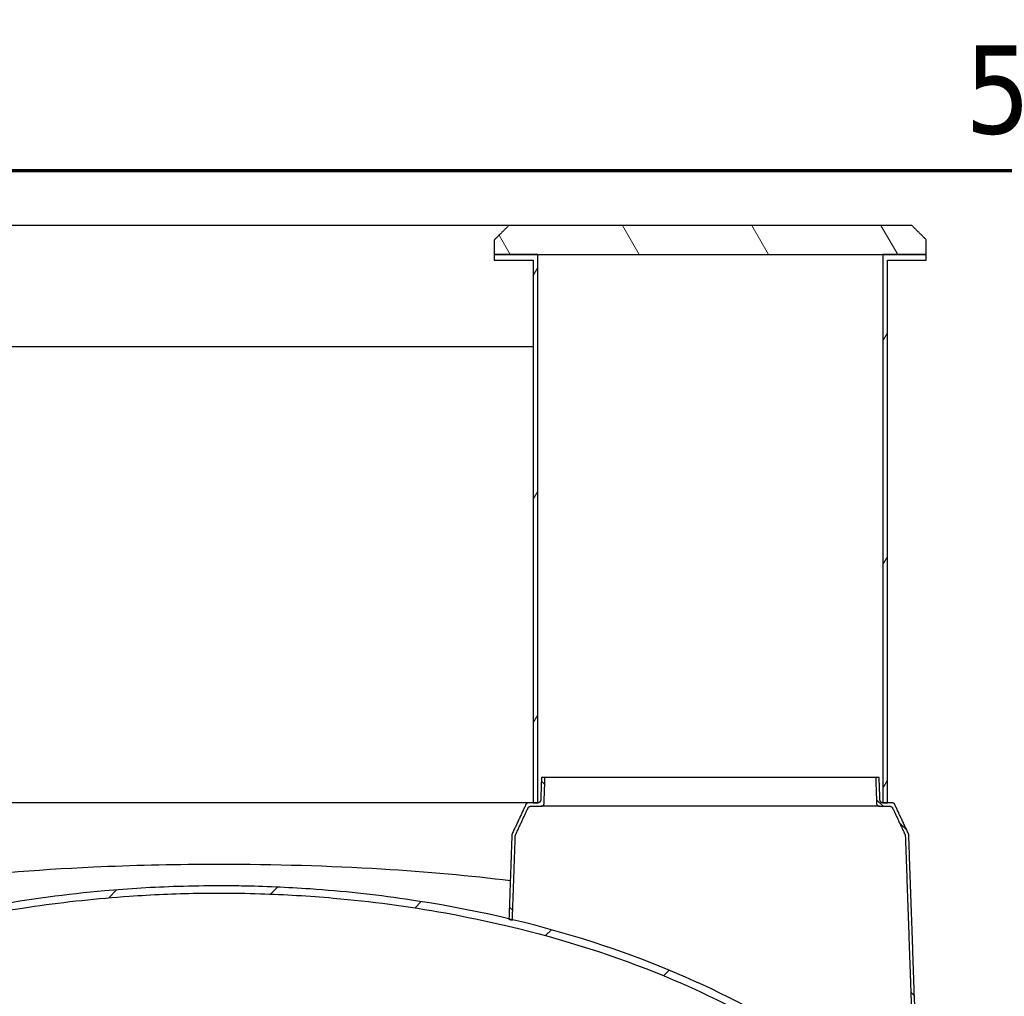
# Model space of a CAD drawing. Header units: millimetres. Extents: x -122 to 329287, y -2042 to 18239.
# Tile 11 of 39: x 4711 to 6416, y 16199 to 17890. Entities that reach past the tile are written whole.
import ezdxf

# ---------------------------------------------------------------- set-up
doc = ezdxf.new("R2010")
doc.units = ezdxf.units.MM
doc.header["$LTSCALE"] = 61
for name, color, linetype, lineweight in [('Border (Draken)', 7, 'Continuous', 70), ('Hatch (Draken)', 7, 'Continuous', 18), ('Symbol (Draken)', 7, 'Continuous', 25), ('Visible (Draken)', 7, 'Continuous', 25)]:
    doc.layers.add(name, color=color, linetype=linetype, lineweight=lineweight)
doc.styles.add('Draken Note Text', font='tahoma.ttf')
pattern_1 = [(60.0002, (0, 0), (-167.7279, 96.8368), [])]
pattern_2 = [(315, (0, 0), (136.949, 136.949), [])]

# ---------------------------------------------------------------- blocks, each defined once
blk = doc.blocks.new('Borders Border (Draken)')
at = {"layer": 'Border (Draken)'}
blk.add_line((8, 289), (412, 289), dxfattribs=at)
at = {"layer": 'Symbol (Draken)', "insert": (105, 290), "char_height": 2.5, "attachment_point": 8, "style": 'Draken Note Text'}
blk.add_mtext('5', dxfattribs=at)

msp = doc.modelspace()

# ---------------------------------------------------------------- hatches: boundary and pattern name
at = {"layer": 'Hatch (Draken)'}
h = msp.add_hatch(dxfattribs=at)
h.set_pattern_fill('ANSI31', color=256, scale=1549.4, angle=255, style=0)
h.set_pattern_definition([(300, (0, 0), (167.7275, 96.8375), [])])
edge = h.paths.add_edge_path()
edge.add_spline(control_points=[(5558.22, 17533.74), (5546.11, 17521.67), (5533.14, 17508.74)], knot_values=[0, 0, 0, 3.5408513, 3.5408513, 3.5408513], weights=[1, 1.0005986, 1], degree=2, periodic=0)
edge.add_line((5533.14, 17508.74), (5533.14, 17483.74))
edge.add_line((5533.14, 17483.74), (5608.41, 17483.74))
edge.add_line((5608.41, 17483.74), (6205.78, 17483.74))
edge.add_line((6205.78, 17483.74), (6281.04, 17483.74))
edge.add_line((6281.04, 17483.74), (6281.04, 17508.74))
edge.add_spline(control_points=[(6281.04, 17508.74), (6268.07, 17521.67), (6255.97, 17533.74)], knot_values=[0, 0, 0, 3.5408513, 3.5408513, 3.5408513], weights=[1, 1.0005986, 1], degree=2, periodic=0)
edge.add_line((6255.97, 17533.74), (5558.22, 17533.74))
h = msp.add_hatch(dxfattribs=at)
h.set_pattern_fill('ANSI31', color=256, scale=1549.4, angle=15.00025, style=0)
h.set_pattern_definition(pattern_1)
h.paths.add_polyline_path([(5600.37, 16533.74), (5608.41, 16533.74), (5608.41, 17483.74), (5533.14, 17483.74), (5533.14, 17473.74), (5600.37, 17473.74)])
h = msp.add_hatch(dxfattribs=at)
h.set_pattern_fill('ANSI31', color=256, scale=1549.4, angle=15.00025, style=0)
h.set_pattern_definition(pattern_1)
h.paths.add_polyline_path([(6205.78, 16533.74), (6213.82, 16533.74), (6213.82, 17473.74), (6281.04, 17473.74), (6281.04, 17483.74), (6205.78, 17483.74)])
h = msp.add_hatch(dxfattribs=at)
h.set_pattern_fill('ANSI31', color=256, scale=1549.4, angle=270, style=0)
h.set_pattern_definition(pattern_2)
edge = h.paths.add_edge_path()
edge.add_spline(control_points=[(5592.29, 16533.74), (5591.98, 16533.74), (5591.64, 16533.71), (5590.98, 16533.57), (5590.65, 16533.47), (5590.08, 16533.24), (5589.78, 16533.08), (5589.22, 16532.7), (5588.96, 16532.49), (5588.52, 16532.05), (5588.3, 16531.79), (5587.97, 16531.3), (5587.84, 16531.07), (5587.74, 16530.85)], knot_values=[2.2258596, 2.2258596, 2.2258596, 2.2258596, 2.3189002, 2.3189002, 2.4119408, 2.4119408, 2.5047906, 2.5047906, 2.5976404, 2.5976404, 2.6902674, 2.6902674, 2.76121, 2.76121, 2.76121, 2.76121], degree=3, periodic=0)
edge.add_spline(control_points=[(5587.74, 16530.85), (5576.29, 16506.38), (5563.98, 16480.09)], knot_values=[0, 0, 0, 5.6045261, 5.6045261, 5.6045261], weights=[1, 1.000639, 1], degree=2, periodic=0)
edge.add_spline(control_points=[(5563.98, 16480.09), (5563.95, 16480.02), (5563.92, 16479.95), (5563.78, 16479.6), (5563.68, 16479.28), (5563.56, 16478.68), (5563.53, 16478.41), (5563.52, 16478.15)], knot_values=[2.7604251, 2.7604251, 2.7604251, 2.7604251, 2.782071, 2.782071, 2.8745323, 2.8745323, 2.9498155, 2.9498155, 2.9498155, 2.9498155], degree=3, periodic=0)
edge.add_line((5563.52, 16478.15), (5558.43, 16332.86))
edge.add_line((5558.43, 16332.86), (5558.4, 16332.02))
edge.add_spline(control_points=[(5558.4, 16332.02), (5560.39, 16331.54), (5562.38, 16331.07), (5564.37, 16330.59)], knot_values=[-97.192913, -97.192913, -97.192913, -97.192913, -96.5844925, -96.5844925, -96.5844925, -96.5844925], degree=3, periodic=0)
edge.add_line((5564.37, 16330.59), (5564.4, 16331.44))
edge.add_line((5564.4, 16331.44), (5569.49, 16476.72))
edge.add_spline(control_points=[(5569.49, 16476.72), (5569.5, 16476.98), (5569.53, 16477.25), (5569.65, 16477.85), (5569.75, 16478.17), (5569.9, 16478.52), (5569.93, 16478.59), (5569.96, 16478.66)], knot_values=[0.0171781, 0.0171781, 0.0171781, 0.0171781, 0.0924577, 0.0924577, 0.1849155, 0.1849155, 0.2065703, 0.2065703, 0.2065703, 0.2065703], degree=3, periodic=0)
edge.add_line((5569.96, 16478.66), (5591.58, 16524.85))
edge.add_spline(control_points=[(5591.58, 16524.85), (5591.68, 16525.07), (5591.81, 16525.3), (5592.14, 16525.79), (5592.36, 16526.05), (5592.8, 16526.49), (5593.06, 16526.71), (5593.62, 16527.08), (5593.92, 16527.24), (5594.49, 16527.47), (5594.82, 16527.57), (5595.48, 16527.71), (5595.82, 16527.74), (5596.13, 16527.74)], knot_values=[0.2065763, 0.2065763, 0.2065763, 0.2065763, 0.2777948, 0.2777948, 0.370517, 0.370517, 0.4632808, 0.4632808, 0.5560446, 0.5560446, 0.6490035, 0.6490035, 0.7419624, 0.7419624, 0.7419624, 0.7419624], degree=3, periodic=0)
edge.add_line((5596.13, 16527.74), (5614.22, 16527.74))
edge.add_spline(control_points=[(5614.22, 16527.74), (5614.54, 16527.74), (5614.87, 16527.77), (5615.54, 16527.9), (5615.86, 16528), (5616.44, 16528.24), (5616.74, 16528.39), (5617.3, 16528.77), (5617.56, 16528.98), (5618, 16529.42), (5618.22, 16529.68), (5618.59, 16530.24), (5618.75, 16530.54), (5618.99, 16531.11), (5619.09, 16531.43), (5619.21, 16532.03), (5619.24, 16532.3), (5619.25, 16532.56)], knot_values=[0.7421493, 0.7421493, 0.7421493, 0.7421493, 0.8352712, 0.8352712, 0.928393, 0.928393, 1.0213032, 1.0213032, 1.1142134, 1.1142134, 1.2068585, 1.2068585, 1.2995036, 1.2995036, 1.3919258, 1.3919258, 1.4671699, 1.4671699, 1.4671699, 1.4671699], degree=3, periodic=0)
edge.add_line((5619.25, 16532.56), (5620.83, 16577.74))
edge.add_line((5620.83, 16577.74), (5614.8, 16577.74))
edge.add_line((5614.8, 16577.74), (5613.43, 16538.56))
edge.add_spline(control_points=[(5613.43, 16538.56), (5613.42, 16538.3), (5613.39, 16538.03), (5613.27, 16537.43), (5613.17, 16537.11), (5612.93, 16536.54), (5612.77, 16536.24), (5612.4, 16535.68), (5612.18, 16535.42), (5611.74, 16534.98), (5611.48, 16534.77), (5610.92, 16534.39), (5610.62, 16534.24), (5610.05, 16534), (5609.72, 16533.9), (5609.06, 16533.77), (5608.72, 16533.74), (5608.41, 16533.74)], knot_values=[1.5013956, 1.5013956, 1.5013956, 1.5013956, 1.5766451, 1.5766451, 1.6690726, 1.6690726, 1.7617144, 1.7617144, 1.8543561, 1.8543561, 1.9472527, 1.9472527, 2.0401492, 2.0401492, 2.1332494, 2.1332494, 2.2263495, 2.2263495, 2.2263495, 2.2263495], degree=3, periodic=0)
edge.add_line((5608.41, 16533.74), (5608.41, 16533.74))
edge.add_line((5608.41, 16533.74), (5600.37, 16533.74))
edge.add_line((5600.37, 16533.74), (5592.29, 16533.74))
h = msp.add_hatch(dxfattribs=at)
h.set_pattern_fill('ANSI31', color=256, scale=1549.4, angle=270, style=0)
h.set_pattern_definition(pattern_2)
edge = h.paths.add_edge_path()
edge.add_spline(control_points=[(6226.45, 16530.85), (6226.34, 16531.07), (6226.22, 16531.3), (6225.89, 16531.79), (6225.67, 16532.05), (6225.23, 16532.49), (6224.97, 16532.7), (6224.41, 16533.08), (6224.11, 16533.24), (6223.53, 16533.47), (6223.21, 16533.57), (6222.55, 16533.71), (6222.21, 16533.74), (6221.9, 16533.74)], knot_values=[0.2065764, 0.2065764, 0.2065764, 0.2065764, 0.277519, 0.277519, 0.3701459, 0.3701459, 0.4629957, 0.4629957, 0.5558455, 0.5558455, 0.6488861, 0.6488861, 0.7419268, 0.7419268, 0.7419268, 0.7419268], degree=3, periodic=0)
edge.add_line((6221.9, 16533.74), (6213.82, 16533.74))
edge.add_line((6213.82, 16533.74), (6205.78, 16533.74))
edge.add_line((6205.78, 16533.74), (6205.78, 16533.74))
edge.add_spline(control_points=[(6205.78, 16533.74), (6205.47, 16533.74), (6205.13, 16533.77), (6204.47, 16533.9), (6204.14, 16534), (6203.57, 16534.24), (6203.27, 16534.39), (6202.7, 16534.77), (6202.44, 16534.98), (6202.01, 16535.42), (6201.79, 16535.68), (6201.41, 16536.24), (6201.26, 16536.54), (6201.02, 16537.11), (6200.92, 16537.43), (6200.8, 16538.03), (6200.77, 16538.3), (6200.76, 16538.56)], knot_values=[0.7420856, 0.7420856, 0.7420856, 0.7420856, 0.8351857, 0.8351857, 0.9282859, 0.9282859, 1.0211824, 1.0211824, 1.114079, 1.114079, 1.2067207, 1.2067207, 1.2993625, 1.2993625, 1.39179, 1.39179, 1.4670395, 1.4670395, 1.4670395, 1.4670395], degree=3, periodic=0)
edge.add_line((6200.76, 16538.56), (6199.38, 16577.74))
edge.add_line((6199.38, 16577.74), (6193.36, 16577.74))
edge.add_line((6193.36, 16577.74), (6194.94, 16532.56))
edge.add_spline(control_points=[(6194.94, 16532.56), (6194.95, 16532.3), (6194.98, 16532.03), (6195.1, 16531.43), (6195.2, 16531.11), (6195.44, 16530.54), (6195.6, 16530.24), (6195.97, 16529.68), (6196.19, 16529.42), (6196.63, 16528.98), (6196.89, 16528.77), (6197.45, 16528.39), (6197.75, 16528.24), (6198.32, 16528), (6198.65, 16527.9), (6199.31, 16527.77), (6199.65, 16527.74), (6199.96, 16527.74)], knot_values=[1.5015259, 1.5015259, 1.5015259, 1.5015259, 1.5767701, 1.5767701, 1.6691923, 1.6691923, 1.7618374, 1.7618374, 1.8544825, 1.8544825, 1.9473926, 1.9473926, 2.0403028, 2.0403028, 2.1334247, 2.1334247, 2.2265465, 2.2265465, 2.2265465, 2.2265465], degree=3, periodic=0)
edge.add_line((6199.96, 16527.74), (6218.06, 16527.74))
edge.add_spline(control_points=[(6218.06, 16527.74), (6218.37, 16527.74), (6218.71, 16527.71), (6219.37, 16527.57), (6219.7, 16527.47), (6220.27, 16527.24), (6220.57, 16527.08), (6221.13, 16526.71), (6221.39, 16526.49), (6221.83, 16526.05), (6222.05, 16525.79), (6222.38, 16525.3), (6222.51, 16525.07), (6222.61, 16524.85)], knot_values=[2.2259694, 2.2259694, 2.2259694, 2.2259694, 2.3189283, 2.3189283, 2.4118872, 2.4118872, 2.504651, 2.504651, 2.5974148, 2.5974148, 2.6901369, 2.6901369, 2.7613555, 2.7613555, 2.7613555, 2.7613555], degree=3, periodic=0)
edge.add_line((6222.61, 16524.85), (6244.23, 16478.66))
edge.add_spline(control_points=[(6244.23, 16478.66), (6244.26, 16478.59), (6244.29, 16478.52), (6244.44, 16478.17), (6244.54, 16477.85), (6244.66, 16477.25), (6244.69, 16476.98), (6244.7, 16476.72)], knot_values=[2.7606067, 2.7606067, 2.7606067, 2.7606067, 2.7822616, 2.7822616, 2.8747193, 2.8747193, 2.949999, 2.949999, 2.949999, 2.949999], degree=3, periodic=0)
edge.add_line((6244.7, 16476.72), (6262.88, 15957.7))
edge.add_line((6262.88, 15957.7), (6263.15, 15949.9))
edge.add_spline(control_points=[(6263.15, 15949.9), (6265.26, 15947.47), (6267.35, 15945.02), (6269.43, 15942.56)], knot_values=[-16.5355278, -16.5355278, -16.5355278, -16.5355278, -15.5712959, -15.5712959, -15.5712959, -15.5712959], degree=3, periodic=0)
edge.add_line((6269.43, 15942.56), (6269.15, 15950.66))
edge.add_line((6269.15, 15950.66), (6250.67, 16478.15))
edge.add_spline(control_points=[(6250.67, 16478.15), (6250.66, 16478.41), (6250.63, 16478.68), (6250.51, 16479.28), (6250.41, 16479.6), (6250.26, 16479.95), (6250.23, 16480.02), (6250.2, 16480.09)], knot_values=[0.0171781, 0.0171781, 0.0171781, 0.0171781, 0.0924613, 0.0924613, 0.1849225, 0.1849225, 0.2065685, 0.2065685, 0.2065685, 0.2065685], degree=3, periodic=0)
edge.add_line((6250.2, 16480.09), (6226.45, 16530.85))
h = msp.add_hatch(dxfattribs=at)
h.set_pattern_fill('ANSI31', color=256, scale=1549.4, angle=0.00021, style=0)
h.set_pattern_definition([(45.0002, (0, 0), (-136.9494, 136.9484), [])])
edge = h.paths.add_edge_path()
edge.add_line((3734.59, 15783.2), (3749.03, 15783.2))
edge.add_spline(control_points=[(3749.03, 15783.2), (3754.29, 15794.42), (3759.92, 15805.48), (3811.6, 15899.97), (3879.68, 15978.78), (4086.25, 16144.96), (4238.12, 16223.62), (4518.02, 16314.06), (4627.25, 16338.61), (4791.34, 16362.49), (4846.24, 16368.33), (4940.44, 16374.86), (4979.77, 16376.55), (5031.76, 16377.42), (5044.43, 16377.52), (5057.09, 16377.52)], knot_values=[-267.0142914, -267.0142914, -267.0142914, -267.0142914, -263.1630609, -263.1630609, -233.6221111, -233.6221111, -193.8861755, -193.8861755, -169.9359932, -169.9359932, -158.022332, -158.022332, -149.5161746, -149.5161746, -146.7775342, -146.7775342, -146.7775342, -146.7775342], degree=3, periodic=0)
edge.add_spline(control_points=[(5057.09, 16377.52), (5080.75, 16377.52), (5104.42, 16377.15), (5170.21, 16375.09), (5212.36, 16372.58), (5319.36, 16363.17), (5384.23, 16354.57), (5645.53, 16307.42), (5826.13, 16245.55), (6089.17, 16100.42), (6183.03, 16027.73), (6299.03, 15897.9), (6337.08, 15843.03), (6365.16, 15783.2)], knot_values=[-146.7775342, -146.7775342, -146.7775342, -146.7775342, -141.662164, -141.662164, -132.5410706, -132.5410706, -118.4332141, -118.4332141, -75.1108478, -75.1108478, -42.8755627, -42.8755627, -23.0200455, -23.0200455, -23.0200455, -23.0200455], degree=3, periodic=0)
edge.add_line((6365.16, 15783.2), (6379.6, 15783.2))
edge.add_spline(control_points=[(6379.6, 15783.2), (6378.75, 15785.07), (6377.88, 15786.93), (6377.01, 15788.79)], knot_values=[-271.7466709, -271.7466709, -271.7466709, -271.7466709, -271.107762, -271.107762, -271.107762, -271.107762], degree=3, periodic=0)
edge.add_spline(control_points=[(6377.01, 15788.79), (6371.76, 15799.93), (6366.17, 15810.92), (6335.96, 15866.24), (6305.48, 15909.36), (6269.15, 15950.66)], knot_values=[-271.107762, -271.107762, -271.107762, -271.107762, -267.275642, -267.275642, -251.5419939, -251.5419939, -251.5419939, -251.5419939], degree=3, periodic=0)
edge.add_spline(control_points=[(6269.15, 15950.66), (6267.08, 15953.01), (6264.99, 15955.36), (6262.88, 15957.7)], knot_values=[-251.5419939, -251.5419939, -251.5419939, -251.5419939, -250.6452488, -250.6452488, -250.6452488, -250.6452488], degree=3, periodic=0)
edge.add_spline(control_points=[(6262.88, 15957.7), (6231.32, 15992.77), (6195.51, 16026.49), (6035.85, 16155.14), (5882.39, 16234.71), (5659.48, 16306.78), (5612.17, 16319.99), (5564.4, 16331.44)], knot_values=[-250.6452488, -250.6452488, -250.6452488, -250.6452488, -237.2215168, -237.2215168, -196.834104, -196.834104, -186.176508, -186.176508, -186.176508, -186.176508], degree=3, periodic=0)
edge.add_spline(control_points=[(5564.4, 16331.44), (5562.41, 16331.92), (5560.42, 16332.39), (5558.43, 16332.86)], knot_values=[-186.176508, -186.176508, -186.176508, -186.176508, -185.7324593, -185.7324593, -185.7324593, -185.7324593], degree=3, periodic=0)
edge.add_spline(control_points=[(5558.43, 16332.86), (5499.32, 16346.83), (5439.52, 16358.11), (5324.77, 16374.82), (5269.52, 16380.71), (5174.68, 16387.29), (5135.03, 16389), (5082.64, 16389.88), (5069.87, 16389.98), (5057.09, 16389.98)], knot_values=[-185.7324593, -185.7324593, -185.7324593, -185.7324593, -172.5559597, -172.5559597, -160.4894021, -160.4894021, -151.8624866, -151.8624866, -149.083145, -149.083145, -149.083145, -149.083145], degree=3, periodic=0)
edge.add_spline(control_points=[(5057.09, 16389.98), (5033.24, 16389.98), (5009.39, 16389.61), (4943.1, 16387.53), (4900.64, 16385), (4792.95, 16375.51), (4727.7, 16366.85), (4626.76, 16348.63), (4590.94, 16341.18), (4555.76, 16332.86)], knot_values=[-149.083145, -149.083145, -149.083145, -149.083145, -143.8935802, -143.8935802, -134.6465365, -134.6465365, -120.3638966, -120.3638966, -112.3179561, -112.3179561, -112.3179561, -112.3179561], degree=3, periodic=0)
edge.add_spline(control_points=[(4555.76, 16332.86), (4553.77, 16332.39), (4551.77, 16331.92), (4549.79, 16331.44)], knot_values=[-112.3179561, -112.3179561, -112.3179561, -112.3179561, -111.8621276, -111.8621276, -111.8621276, -111.8621276], degree=3, periodic=0)
edge.add_spline(control_points=[(4549.79, 16331.44), (4395.29, 16294.42), (4253.19, 16240.76), (4018.19, 16111.09), (3923.88, 16038.32), (3851.31, 15957.7)], knot_values=[-111.8621276, -111.8621276, -111.8621276, -111.8621276, -76.4583709, -76.4583709, -44.0621354, -44.0621354, -44.0621354, -44.0621354], degree=3, periodic=0)
edge.add_spline(control_points=[(3851.31, 15957.7), (3850.61, 15956.93), (3849.92, 15956.16), (3847.83, 15953.82), (3846.43, 15952.24), (3845.04, 15950.66)], knot_values=[-44.0621354, -44.0621354, -44.0621354, -44.0621354, -43.7516458, -43.7516458, -43.122059, -43.122059, -43.122059, -43.122059], degree=3, periodic=0)
edge.add_spline(control_points=[(3845.04, 15950.66), (3801.95, 15901.67), (3764.85, 15847.58), (3737.18, 15788.79)], knot_values=[-43.122059, -43.122059, -43.122059, -43.122059, -23.6010913, -23.6010913, -23.6010913, -23.6010913], degree=3, periodic=0)
edge.add_spline(control_points=[(3737.18, 15788.79), (3736.31, 15786.93), (3735.44, 15785.07), (3734.59, 15783.2)], knot_values=[-23.6010913, -23.6010913, -23.6010913, -23.6010913, -22.9844905, -22.9844905, -22.9844905, -22.9844905], degree=3, periodic=0)

# ---------------------------------------------------------------- linework, layer by layer
at = {"layer": 'Visible (Draken)'}
for p, q in [((5558.22, 17533.74), (4555.97, 17533.74)), ((6255.97, 17533.74), (5558.22, 17533.74)), ((5533.14, 17508.74), (5533.14, 17483.74)), ((6281.04, 17483.74), (6281.04, 17508.74)), ((5533.14, 17483.74), (6281.04, 17483.74)), ((5608.41, 17483.74), (5533.14, 17483.74)), ((5533.14, 17483.74), (5533.14, 17473.74)), ((5533.14, 17473.74), (5600.37, 17473.74)), ((5600.37, 17473.74), (5600.37, 16533.74)), ((5608.41, 16533.74), (5608.41, 17483.74)), ((6281.04, 17483.74), (6205.78, 17483.74)), ((6205.78, 17483.74), (6205.78, 16533.74)), ((6213.82, 16533.74), (6213.82, 17473.74)), ((6213.82, 17473.74), (6281.04, 17473.74)), ((6281.04, 17473.74), (6281.04, 17483.74)), ((5600.37, 17323.74), (4513.82, 17323.74)), ((5620.83, 16577.74), (5614.8, 16577.74)), ((6193.36, 16577.74), (5620.83, 16577.74)), ((6199.38, 16577.74), (6193.36, 16577.74)), ((5592.29, 16533.74), (4521.9, 16533.74)), ((5608.41, 16533.74), (5592.29, 16533.74)), ((5596.13, 16527.74), (5614.22, 16527.74)), ((5600.37, 16533.74), (5608.41, 16533.74)), ((6199.96, 16527.74), (5614.22, 16527.74)), ((6199.96, 16527.74), (6218.06, 16527.74)), ((6205.78, 16533.74), (6213.82, 16533.74)), ((6221.9, 16533.74), (6205.78, 16533.74))]:
    msp.add_line(p, q, dxfattribs=at)
for points, weights in [([(5558.22, 17533.74), (5546.11, 17521.67), (5533.14, 17508.74)], [1, 1.00059864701, 1]), ([(6281.04, 17508.74), (6268.07, 17521.67), (6255.97, 17533.74)], [1, 1.00059864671, 1]), ([(5614.8, 16577.74), (5614.12, 16558.19), (5613.43, 16538.56)], [1, 1.00000270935, 1]), ([(5619.25, 16532.56), (5620.04, 16555.21), (5620.83, 16577.74)], [1, 1.00000377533, 1]), ([(6193.36, 16577.74), (6194.15, 16555.21), (6194.94, 16532.56)], [1, 1.0000037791, 1]), ([(6200.76, 16538.56), (6200.07, 16558.19), (6199.38, 16577.74)], [1, 1.00000273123, 1]), ([(5587.74, 16530.85), (5576.29, 16506.38), (5563.98, 16480.09)], [1, 1.00063897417, 1]), ([(5569.96, 16478.66), (5581.12, 16502.52), (5591.58, 16524.85)], [1, 1.00054503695, 1]), ([(6222.61, 16524.85), (6233.06, 16502.52), (6244.23, 16478.66)], [1, 1.00054503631, 1]), ([(6250.2, 16480.09), (6237.9, 16506.38), (6226.45, 16530.85)], [1, 1.00063897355, 1]), ([(5563.52, 16478.15), (5560.98, 16405.62), (5558.4, 16332.02)], [1, 1.00012044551, 1.00018655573]), ([(5564.37, 16330.59), (5566.95, 16404.2), (5569.49, 16476.72)], [1.00018759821, 1.00012193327, 1]), ([(6244.7, 16476.72), (6253.68, 16220.32), (6263.15, 15949.9)], [1, 1.00043127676, 1.0001586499]), ([(6269.43, 15942.56), (6259.8, 16217.47), (6250.67, 16478.15)], [1.00016368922, 1.00043302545, 1])]:
    msp.add_rational_spline(points, weights, degree=2, dxfattribs=at)
for points, knots in [([(5613.43, 16538.56), (5613.42, 16538.3), (5613.39, 16538.03), (5613.27, 16537.43), (5613.17, 16537.11), (5612.93, 16536.54), (5612.77, 16536.24), (5612.4, 16535.68), (5612.18, 16535.42), (5611.74, 16534.98), (5611.48, 16534.77), (5610.92, 16534.39), (5610.62, 16534.24), (5610.05, 16534), (5609.72, 16533.9), (5609.06, 16533.77), (5608.72, 16533.74), (5608.41, 16533.74)], [1.50139558, 1.50139558, 1.50139558, 1.50139558, 1.57664508, 1.57664508, 1.66907262, 1.66907262, 1.76171437, 1.76171437, 1.85435612, 1.85435612, 1.94725266, 1.94725266, 2.04014921, 2.04014921, 2.13324937, 2.13324937, 2.22634953, 2.22634953, 2.22634953, 2.22634953]), ([(6205.78, 16533.74), (6205.47, 16533.74), (6205.13, 16533.77), (6204.47, 16533.9), (6204.14, 16534), (6203.57, 16534.24), (6203.27, 16534.39), (6202.7, 16534.77), (6202.44, 16534.98), (6202.01, 16535.42), (6201.79, 16535.68), (6201.41, 16536.24), (6201.26, 16536.54), (6201.02, 16537.11), (6200.92, 16537.43), (6200.8, 16538.03), (6200.77, 16538.3), (6200.76, 16538.56)], [0.74208556, 0.74208556, 0.74208556, 0.74208556, 0.83518572, 0.83518572, 0.92828588, 0.92828588, 1.02118243, 1.02118243, 1.11407898, 1.11407898, 1.20672073, 1.20672073, 1.29936248, 1.29936248, 1.39179002, 1.39179002, 1.46703952, 1.46703952, 1.46703952, 1.46703952]), ([(5592.29, 16533.74), (5591.98, 16533.74), (5591.64, 16533.71), (5590.98, 16533.57), (5590.65, 16533.47), (5590.08, 16533.24), (5589.78, 16533.08), (5589.22, 16532.7), (5588.96, 16532.49), (5588.52, 16532.05), (5588.3, 16531.79), (5587.97, 16531.3), (5587.84, 16531.07), (5587.74, 16530.85)], [2.22585958, 2.22585958, 2.22585958, 2.22585958, 2.31890021, 2.31890021, 2.41194083, 2.41194083, 2.50479063, 2.50479063, 2.59764043, 2.59764043, 2.69026737, 2.69026737, 2.76120999, 2.76120999, 2.76120999, 2.76120999]), ([(5591.58, 16524.85), (5591.68, 16525.07), (5591.81, 16525.3), (5592.14, 16525.79), (5592.36, 16526.05), (5592.8, 16526.49), (5593.06, 16526.71), (5593.62, 16527.08), (5593.92, 16527.24), (5594.49, 16527.47), (5594.82, 16527.57), (5595.48, 16527.71), (5595.82, 16527.74), (5596.13, 16527.74)], [0.20657629, 0.20657629, 0.20657629, 0.20657629, 0.2777948, 0.2777948, 0.37051695, 0.37051695, 0.46328075, 0.46328075, 0.55604456, 0.55604456, 0.64900347, 0.64900347, 0.74196238, 0.74196238, 0.74196238, 0.74196238]), ([(5614.22, 16527.74), (5614.54, 16527.74), (5614.87, 16527.77), (5615.54, 16527.9), (5615.86, 16528), (5616.44, 16528.24), (5616.74, 16528.39), (5617.3, 16528.77), (5617.56, 16528.98), (5618, 16529.42), (5618.22, 16529.68), (5618.59, 16530.24), (5618.75, 16530.54), (5618.99, 16531.11), (5619.09, 16531.43), (5619.21, 16532.03), (5619.24, 16532.3), (5619.25, 16532.56)], [0.74214934, 0.74214934, 0.74214934, 0.74214934, 0.83527119, 0.83527119, 0.92839305, 0.92839305, 1.02130322, 1.02130322, 1.11421339, 1.11421339, 1.20685849, 1.20685849, 1.29950358, 1.29950358, 1.39192575, 1.39192575, 1.4671699, 1.4671699, 1.4671699, 1.4671699]), ([(6194.94, 16532.56), (6194.95, 16532.3), (6194.98, 16532.03), (6195.1, 16531.43), (6195.2, 16531.11), (6195.44, 16530.54), (6195.6, 16530.24), (6195.97, 16529.68), (6196.19, 16529.42), (6196.63, 16528.98), (6196.89, 16528.77), (6197.45, 16528.39), (6197.75, 16528.24), (6198.32, 16528), (6198.65, 16527.9), (6199.31, 16527.77), (6199.65, 16527.74), (6199.96, 16527.74)], [1.50152595, 1.50152595, 1.50152595, 1.50152595, 1.5767701, 1.5767701, 1.66919227, 1.66919227, 1.76183737, 1.76183737, 1.85448246, 1.85448246, 1.94739263, 1.94739263, 2.0403028, 2.0403028, 2.13342466, 2.13342466, 2.22654651, 2.22654651, 2.22654651, 2.22654651]), ([(6218.06, 16527.74), (6218.37, 16527.74), (6218.71, 16527.71), (6219.37, 16527.57), (6219.7, 16527.47), (6220.27, 16527.24), (6220.57, 16527.08), (6221.13, 16526.71), (6221.39, 16526.49), (6221.83, 16526.05), (6222.05, 16525.79), (6222.38, 16525.3), (6222.51, 16525.07), (6222.61, 16524.85)], [2.22596937, 2.22596937, 2.22596937, 2.22596937, 2.31892828, 2.31892828, 2.41188719, 2.41188719, 2.504651, 2.504651, 2.5974148, 2.5974148, 2.69013695, 2.69013695, 2.76135546, 2.76135546, 2.76135546, 2.76135546]), ([(6226.45, 16530.85), (6226.34, 16531.07), (6226.22, 16531.3), (6225.89, 16531.79), (6225.67, 16532.05), (6225.23, 16532.49), (6224.97, 16532.7), (6224.41, 16533.08), (6224.11, 16533.24), (6223.53, 16533.47), (6223.21, 16533.57), (6222.55, 16533.71), (6222.21, 16533.74), (6221.9, 16533.74)], [0.20657635, 0.20657635, 0.20657635, 0.20657635, 0.27751897, 0.27751897, 0.37014591, 0.37014591, 0.46299571, 0.46299571, 0.55584551, 0.55584551, 0.64888614, 0.64888614, 0.74192676, 0.74192676, 0.74192676, 0.74192676]), ([(5563.98, 16480.09), (5563.95, 16480.02), (5563.92, 16479.95), (5563.78, 16479.6), (5563.68, 16479.28), (5563.56, 16478.68), (5563.53, 16478.41), (5563.52, 16478.15)], [2.76042507, 2.76042507, 2.76042507, 2.76042507, 2.782071, 2.782071, 2.87453227, 2.87453227, 2.94981547, 2.94981547, 2.94981547, 2.94981547]), ([(5569.49, 16476.72), (5569.5, 16476.98), (5569.53, 16477.25), (5569.65, 16477.85), (5569.75, 16478.17), (5569.9, 16478.52), (5569.93, 16478.59), (5569.96, 16478.66)], [0.01717807, 0.01717807, 0.01717807, 0.01717807, 0.09245774, 0.09245774, 0.18491547, 0.18491547, 0.2065703, 0.2065703, 0.2065703, 0.2065703]), ([(6244.23, 16478.66), (6244.26, 16478.59), (6244.29, 16478.52), (6244.44, 16478.17), (6244.54, 16477.85), (6244.66, 16477.25), (6244.69, 16476.98), (6244.7, 16476.72)], [2.76060673, 2.76060673, 2.76060673, 2.76060673, 2.78226156, 2.78226156, 2.87471929, 2.87471929, 2.94999896, 2.94999896, 2.94999896, 2.94999896]), ([(6250.67, 16478.15), (6250.66, 16478.41), (6250.63, 16478.68), (6250.51, 16479.28), (6250.41, 16479.6), (6250.26, 16479.95), (6250.23, 16480.02), (6250.2, 16480.09)], [0.01717807, 0.01717807, 0.01717807, 0.01717807, 0.09246127, 0.09246127, 0.18492254, 0.18492254, 0.20656847, 0.20656847, 0.20656847, 0.20656847]), ([(5057.09, 16427.07), (5051.8, 16427.07), (5046.51, 16427.06), (5041.21, 16427.04), (4973.12, 16426.82), (4905.39, 16425.19), (4737.48, 16417.5), (4640.91, 16409.61), (4553.46, 16398.6)], [-1.5886647, -1.5886647, -1.5886647, -1.5886647, 0, 0, 0, 20.4307302, 20.4307302, 51.8643871, 51.8643871, 51.8643871, 51.8643871]), ([(5560.73, 16398.6), (5491.7, 16407.29), (5416.8, 16414.06), (5247.09, 16424.31), (5152.39, 16427.07), (5057.09, 16427.07)], [540.1428868, 540.1428868, 540.1428868, 540.1428868, 565.0216426, 565.0216426, 593.6321123, 593.6321123, 593.6321123, 593.6321123]), ([(5057.09, 16389.98), (5033.24, 16389.98), (5009.39, 16389.61), (4943.1, 16387.53), (4900.64, 16385), (4792.95, 16375.51), (4727.7, 16366.85), (4464.66, 16319.38), (4282.65, 16257.02), (4017.12, 16110.5), (3922.07, 16036.92), (3802.98, 15903.61), (3763.38, 15846.06), (3734.59, 15783.2)], [-149.083145, -149.083145, -149.083145, -149.083145, -143.8935802, -143.8935802, -134.6465365, -134.6465365, -120.3638966, -120.3638966, -76.4583709, -76.4583709, -43.7516458, -43.7516458, -22.9844905, -22.9844905, -22.9844905, -22.9844905]), ([(6379.6, 15783.2), (6373.62, 15796.26), (6367.16, 15809.11), (6313.85, 15906.72), (6244.86, 15986.72), (6035.85, 16155.14), (5882.39, 16234.71), (5600, 16326.01), (5489.99, 16350.76), (5324.77, 16374.82), (5269.52, 16380.71), (5174.68, 16387.29), (5135.03, 16389), (5082.64, 16389.88), (5069.87, 16389.98), (5057.09, 16389.98)], [-271.7466709, -271.7466709, -271.7466709, -271.7466709, -267.275642, -267.275642, -237.2215168, -237.2215168, -196.834104, -196.834104, -172.5559597, -172.5559597, -160.4894021, -160.4894021, -151.8624866, -151.8624866, -149.083145, -149.083145, -149.083145, -149.083145]), ([(3749.03, 15783.2), (3754.29, 15794.42), (3759.92, 15805.48), (3811.6, 15899.97), (3879.68, 15978.78), (4086.25, 16144.96), (4238.12, 16223.62), (4518.02, 16314.06), (4627.25, 16338.61), (4791.34, 16362.49), (4846.24, 16368.33), (4940.44, 16374.86), (4979.77, 16376.55), (5031.76, 16377.42), (5044.43, 16377.52), (5057.09, 16377.52)], [-267.0142914, -267.0142914, -267.0142914, -267.0142914, -263.1630609, -263.1630609, -233.6221111, -233.6221111, -193.8861755, -193.8861755, -169.9359932, -169.9359932, -158.022332, -158.022332, -149.5161746, -149.5161746, -146.7775342, -146.7775342, -146.7775342, -146.7775342]), ([(5057.09, 16377.52), (5080.75, 16377.52), (5104.42, 16377.15), (5170.21, 16375.09), (5212.36, 16372.58), (5319.36, 16363.17), (5384.23, 16354.57), (5645.53, 16307.42), (5826.13, 16245.55), (6089.17, 16100.42), (6183.03, 16027.73), (6299.03, 15897.9), (6337.08, 15843.03), (6365.16, 15783.2)], [-146.7775342, -146.7775342, -146.7775342, -146.7775342, -141.662164, -141.662164, -132.5410706, -132.5410706, -118.4332141, -118.4332141, -75.1108478, -75.1108478, -42.8755627, -42.8755627, -23.0200455, -23.0200455, -23.0200455, -23.0200455])]:
    msp.add_open_spline(points, degree=3, knots=knots, dxfattribs=at)
msp.add_open_spline([(5558.4, 16332.02), (5560.39, 16331.54), (5562.38, 16331.07), (5564.37, 16330.59)], degree=3, dxfattribs=at)

# ---------------------------------------------------------------- block references
at = {"xscale": 61, "yscale": 61, "zscale": 61}
msp.add_blockref('Borders Border (Draken)', (0, 0), dxfattribs=at)

doc.saveas('drawing.dxf')
